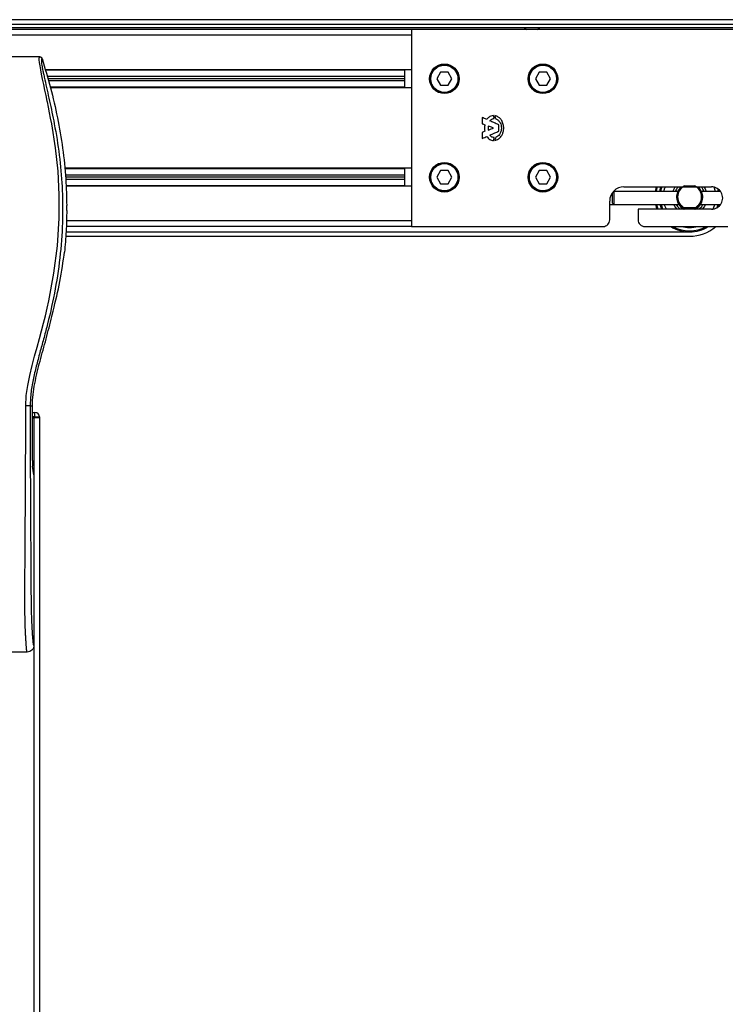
# Model space of a CAD drawing. Header units: millimetres. Extents: x 0 to 420, y 0 to 297.
# Tile 53 of 72: x 203 to 221, y 217 to 242. Entities that reach past the tile are written whole.
import ezdxf

# ---------------------------------------------------------------- set-up
doc = ezdxf.new("R2010")
doc.units = ezdxf.units.MM

msp = doc.modelspace()

# ---------------------------------------------------------------- linework, layer by layer
at = {"color": 7, "linetype": 'Continuous', "lineweight": 25}
for p, q in [((223.25806, 241.97465), (56.74194, 241.97465)), ((140.27753, 241.86364), (222.31447, 241.86364)), ((212.87856, 241.72487), (67.12144, 241.72487)), ((212.87856, 241.58611), (67.12144, 241.58611)), ((140.27753, 241.78038), (222.31447, 241.78038)), ((212.87856, 241.72487), (212.87856, 236.72939)), ((223.26047, 241.72487), (212.87856, 241.72487)), ((215.73092, 241.78038), (215.79259, 241.72487)), ((216.07012, 241.72487), (216.13179, 241.78038)), ((203.4571, 241.03106), (198.4327, 241.03106)), ((212.87856, 240.70635), (203.59205, 240.70635)), ((212.71204, 240.69247), (203.59602, 240.69247)), ((212.71204, 240.24566), (212.71204, 240.70635)), ((213.615, 240.64252), (213.51887, 240.476)), ((213.80728, 240.64252), (213.615, 240.64252)), ((213.90342, 240.476), (213.80728, 240.64252)), ((216.11275, 240.64252), (216.01661, 240.476)), ((216.30502, 240.64252), (216.11275, 240.64252)), ((216.40116, 240.476), (216.30502, 240.64252)), ((212.71204, 240.53151), (203.64207, 240.53151)), ((212.71204, 240.476), (203.65795, 240.476)), ((212.71204, 240.4205), (203.67383, 240.4205)), ((213.51887, 240.476), (213.615, 240.30949)), ((213.615, 240.30949), (213.80728, 240.30949)), ((213.80728, 240.30949), (213.90342, 240.476)), ((216.01661, 240.476), (216.11275, 240.30949)), ((216.11275, 240.30949), (216.30502, 240.30949)), ((216.30502, 240.30949), (216.40116, 240.476)), ((212.71204, 240.25953), (203.71988, 240.25953)), ((212.87856, 240.24566), (203.72382, 240.24566)), ((214.66917, 239.49171), (214.66917, 239.33675)), ((215.08968, 239.14586), (215.08968, 239.30786)), ((214.66917, 239.11698), (214.66917, 238.96202)), ((212.87856, 238.20861), (204.08327, 238.20861)), ((212.71205, 238.19473), (204.08469, 238.19473)), ((212.71205, 237.74791), (212.71205, 238.20861)), ((213.615, 238.14478), (213.51887, 237.97826)), ((213.80728, 238.14478), (213.615, 238.14478)), ((213.90342, 237.97826), (213.80728, 238.14478)), ((216.11275, 238.14478), (216.01661, 237.97826)), ((216.30502, 238.14478), (216.11275, 238.14478)), ((216.40116, 237.97826), (216.30502, 238.14478)), ((212.71205, 238.03377), (204.10124, 238.03377)), ((212.71205, 237.97826), (204.10694, 237.97826)), ((212.71205, 237.92276), (204.11215, 237.92276)), ((213.51887, 237.97826), (213.615, 237.81175)), ((213.615, 237.81175), (213.80728, 237.81175)), ((213.80728, 237.81175), (213.90342, 237.97826)), ((216.01661, 237.97826), (216.11275, 237.81175)), ((216.11275, 237.81175), (216.30502, 237.81175)), ((216.30502, 237.81175), (216.40116, 237.97826)), ((212.71205, 237.76179), (204.11803, 237.76179)), ((212.87856, 237.74791), (204.11854, 237.74791)), ((218.00849, 237.61748), (217.97518, 237.58418)), ((217.97518, 237.31775), (217.97518, 237.58418)), ((218.00849, 237.61748), (217.99703, 237.61748)), ((219.625, 237.61748), (218.00849, 237.61748)), ((218.00849, 237.61748), (218.00849, 237.28445)), ((218.26258, 237.73404), (220.4828, 237.73404)), ((219.07715, 237.73404), (219.05056, 237.61748)), ((219.80056, 237.75624), (220.05492, 237.75624)), ((220.71172, 237.61748), (220.23049, 237.61748)), ((220.69233, 237.61748), (220.68618, 237.64786)), ((217.9018, 236.89591), (217.9018, 237.37326)), ((217.97518, 237.31775), (218.00849, 237.28445)), ((204.13646, 237.13786), (204.13646, 237.25755)), ((217.9018, 237.28445), (218.00849, 237.28445)), ((218.00849, 237.28445), (219.65724, 237.28445)), ((220.4828, 237.16789), (218.62337, 237.16789)), ((218.62337, 237.16789), (218.62337, 236.89591)), ((219.68158, 237.17515), (219.68981, 237.16789)), ((219.80056, 237.20119), (219.74365, 237.20119)), ((220.05492, 237.20119), (219.80056, 237.20119)), ((220.11183, 237.20119), (220.05492, 237.20119)), ((220.16568, 237.16789), (220.17391, 237.17515)), ((220.19824, 237.28445), (220.71172, 237.28445)), ((220.62598, 237.20677), (220.65145, 237.28445)), ((220.66553, 237.23477), (220.68014, 237.28445)), ((212.87856, 236.86815), (204.13161, 236.86815)), ((204.11928, 236.59063), (219.92774, 236.59063)), ((212.87856, 236.72939), (204.1242, 236.72939)), ((212.87856, 236.72939), (217.73528, 236.72939)), ((218.78988, 236.72939), (220.89909, 236.72939)), ((204.11056, 236.47962), (219.92774, 236.47962)), ((204.06973, 235.99808), (204.07877, 236.07458)), ((203.75911, 234.44558), (203.77051, 234.49148)), ((203.20667, 232.17795), (203.26458, 232.17795)), ((203.26458, 230.79387), (203.26458, 232.17795)), ((203.26458, 232.01143), (203.33165, 232.01143)), ((203.33165, 231.90042), (203.26458, 231.90042)), ((203.26458, 231.87267), (203.30388, 231.87267)), ((203.30388, 231.87267), (203.30388, 198.56945)), ((203.30388, 231.87267), (203.31542, 231.87267)), ((203.33165, 231.87267), (203.31542, 231.87267)), ((203.33165, 231.90042), (203.33165, 232.01143)), ((203.33165, 231.87267), (203.33165, 231.90042)), ((203.33165, 231.90042), (203.44266, 231.90042)), ((203.44266, 231.87267), (203.33165, 231.87267)), ((203.44264, 231.87267), (203.44264, 198.56945)), ((203.44266, 231.90042), (203.44266, 231.87267)), ((203.30388, 230.42953), (203.27164, 230.65118)), ((203.30388, 230.42953), (203.30388, 226.10011)), ((203.13673, 225.9336), (198.75307, 225.9336))]:
    msp.add_line(p, q, dxfattribs=at)
at = {"color": 7, "linetype": 'Continuous', "lineweight": 25, "flags": 128}
for points in [[(203.09608, 232.17487), (203.11046, 232.44029), (203.14677, 232.69768), (203.19689, 232.94974), (203.25588, 233.19821), (203.3199, 233.44277), (203.38247, 233.67061), (203.44369, 233.89074), (203.49618, 234.08204), (203.54682, 234.2737), (203.59476, 234.46445), (203.63962, 234.65339), (203.68222, 234.84439), (203.81319, 235.54288), (203.90208, 236.24161), (203.9466, 236.93902), (203.94858, 237.53304), (203.91724, 238.12849), (203.85289, 238.72561), (203.75501, 239.33432), (203.72761, 239.47899), (203.70108, 239.61403), (203.67232, 239.75805), (203.66488, 239.79515), (203.65475, 239.84544), (203.64567, 239.89024), (203.64326, 239.90221), (203.64258, 239.90557), (203.64237, 239.90659), (203.6423, 239.90697), (203.64227, 239.90709), (203.64226, 239.90714), (203.64226, 239.90716), (203.64226, 239.90717), (203.64226, 239.90717), (203.64226, 239.90717), (203.64226, 239.90717), (203.64226, 239.90717), (203.61267, 240.05007), (203.58429, 240.18466), (203.55347, 240.33007), (203.52461, 240.4671), (203.49953, 240.58906), (203.47731, 240.70248), (203.45904, 240.80485), (203.44647, 240.88917), (203.44009, 240.95381), (203.44, 240.99767), (203.4457, 241.0228), (203.4571, 241.03106)], [(219.10617, 237.73404), (219.09004, 237.67474), (219.07867, 237.61748)], [(219.19381, 237.73404), (219.17325, 237.66468), (219.16316, 237.61748)], [(219.22326, 237.73404), (219.20135, 237.66266), (219.19138, 237.61748)], [(219.27629, 237.61748), (219.30185, 237.70652), (219.31256, 237.73404)], [(219.50594, 237.61748), (219.53543, 237.68671), (219.56445, 237.73404)], [(220.29104, 237.73404), (220.32006, 237.68671), (220.34955, 237.61748)], [(220.54583, 237.72693), (220.55364, 237.70652), (220.57919, 237.61748)], [(220.66411, 237.61748), (220.65414, 237.66266), (220.64962, 237.67966)], [(219.06116, 237.28445), (219.07911, 237.21695), (219.09583, 237.16789)], [(219.08963, 237.28445), (219.09004, 237.28268), (219.12552, 237.16789)], [(219.17534, 237.28445), (219.21285, 237.17413), (219.21554, 237.16789)], [(219.20404, 237.28445), (219.24153, 237.17772), (219.24593, 237.16789)], [(219.33865, 237.16789), (219.30185, 237.25091), (219.29064, 237.28445)], [(219.61063, 237.16789), (219.56021, 237.22953), (219.52845, 237.28445)], [(219.58861, 237.28445), (219.62038, 237.23731), (219.68158, 237.17515)], [(219.74365, 237.20119), (219.78611, 237.1773), (219.80817, 237.16789)], [(220.04731, 237.16789), (220.06937, 237.1773), (220.11183, 237.20119)], [(220.17391, 237.17515), (220.23511, 237.23731), (220.26688, 237.28445)], [(220.32704, 237.28445), (220.29527, 237.22953), (220.24485, 237.16789)], [(220.56485, 237.28445), (220.55364, 237.25091), (220.51799, 237.17008)]]:
    msp.add_lwpolyline(points, dxfattribs=at)
at = {"color": 7, "linetype": 'Continuous', "lineweight": 25}
for centre, radius in [((213.71114, 240.476), 0.37466), ((213.71114, 240.476), 0.36078), ((213.71114, 240.476), 0.34413), ((216.20888, 240.476), 0.37466), ((216.20888, 240.476), 0.36078), ((216.20888, 240.476), 0.34413), ((213.71114, 237.97826), 0.37466), ((213.71114, 237.97826), 0.36078), ((213.71114, 237.97826), 0.34413), ((216.20888, 237.97826), 0.37466), ((216.20888, 237.97826), 0.36078), ((216.20888, 237.97826), 0.34413)]:
    msp.add_circle(centre, radius, dxfattribs=at)
for centre, radius, start, end in [((218.26258, 237.37326), 0.36078, 90.000015, 180), ((219.92774, 237.47872), 0.39084, 139.210631, 159.203903), ((219.92774, 237.47871), 0.33303, 129.943654, 236.44269), ((219.92774, 237.47871), 0.30528, 114.619977, 245.380023), ((219.92774, 237.47871), 0.30528, 294.619977, 65.380023), ((219.92774, 237.47871), 0.33303, 303.55731, 50.056383), ((219.92774, 237.47872), 0.39084, 20.796127, 40.789406), ((220.4828, 237.45096), 0.28308, 270.000015, 90.000022), ((219.92774, 237.45049), 0.31916, 211.348485, 242.308064), ((219.92774, 237.45049), 0.31916, 297.691954, 328.651545), ((217.73528, 236.89591), 0.16652, 270.000058, 0.000897), ((218.78988, 236.89591), 0.16652, 180.000015, 270.000015), ((219.92774, 237.47871), 0.88809, 237.537893, 270), ((219.92774, 237.47871), 0.86033, 240.570883, 299.429147), ((219.92774, 237.47871), 0.77708, 254.640257, 285.359773), ((219.92774, 237.47871), 0.88809, 270, 302.462137), ((219.92774, 237.47871), 0.9991, 270, 311.409909), ((203.33165, 231.90042), 0.11101, 0, 90)]:
    msp.add_arc(centre, radius, start, end, dxfattribs=at)
msp.add_ellipse((203.27915, 230.79387), major_axis=(0, 0.16652), ratio=0.08748866, start_param=1.57079633, end_param=2.60011107, dxfattribs=at)
for points, knots in [([(203.51035, 240.99196), (203.50622, 240.99074), (203.49801, 240.98831), (203.49215, 240.96422), (203.49209, 240.92258), (203.49868, 240.86104), (203.51169, 240.78061), (203.53034, 240.6837), (203.55359, 240.57305), (203.5889, 240.41215), (203.6387, 240.19154), (203.69976, 239.91431), (203.76189, 239.62513), (203.85491, 239.168), (203.95605, 238.54033), (204.02752, 237.74045), (204.04006, 236.90639), (203.98399, 236.03873), (203.8537, 235.1434), (203.69857, 234.43676), (203.56057, 233.91538), (203.46584, 233.5724), (203.3736, 233.229), (203.29188, 232.88362), (203.22401, 232.53393), (203.21246, 232.29685), (203.20667, 232.17795)], [0, 0, 0, 0, 0.01540227, 0.03061858, 0.04589778, 0.0611515, 0.07635239, 0.09167591, 0.1069667, 0.12239636, 0.15311965, 0.18413953, 0.21464534, 0.24575549, 0.32956556, 0.41290917, 0.49608211, 0.58959241, 0.68386766, 0.7780859, 0.81510034, 0.85211963, 0.88910287, 0.92601797, 0.9628961, 1, 1, 1, 1]), ([(203.4571, 241.03106), (203.46299, 241.03052), (203.47477, 241.02944), (203.4906, 241.02095), (203.50351, 241.0084), (203.50807, 240.99745), (203.51035, 240.99196)], [0, 0, 0, 0, 0.24967543, 0.49939281, 0.74914799, 1, 1, 1, 1]), ([(203.51035, 240.99196), (203.58404, 240.74405), (203.73161, 240.24762), (203.9072, 239.48755), (204.03956, 238.71475), (204.11953, 237.96917), (204.13112, 237.48195), (204.13646, 237.25755)], [0, 0, 0, 0, 0.2041389, 0.40877747, 0.6153735, 0.8228525, 1, 1, 1, 1]), ([(214.95444, 239.54172), (214.93312, 239.53883), (214.89323, 239.53343), (214.83142, 239.50095), (214.80222, 239.46392), (214.78469, 239.4417)], [0, 0, 0, 0, 0.31457238, 0.58852314, 1, 1, 1, 1]), ([(214.97416, 239.46776), (214.97056, 239.48162), (214.96413, 239.50631), (214.9574, 239.53092), (214.95444, 239.54172)], [0, 0, 0, 0, 0.561185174, 1, 1, 1, 1]), ([(214.98614, 239.54172), (214.99072, 239.52676), (214.99887, 239.50013), (215.00765, 239.4737), (215.01149, 239.46213)], [0, 0, 0, 0, 0.56198722, 1, 1, 1, 1]), ([(215.20942, 239.29448), (215.20099, 239.32841), (215.18479, 239.39358), (215.12963, 239.46944), (215.06144, 239.51984), (215.01173, 239.53428), (214.98614, 239.54172)], [0, 0, 0, 0, 0.29393521, 0.56456169, 0.77573173, 1, 1, 1, 1]), ([(214.78469, 239.4417), (214.76321, 239.45115), (214.7248, 239.46804), (214.68619, 239.48447), (214.66917, 239.49171)], [0, 0, 0, 0, 0.55919161, 1, 1, 1, 1]), ([(214.66917, 239.33675), (214.68163, 239.33215), (214.7038, 239.32397), (214.72576, 239.31522), (214.73538, 239.31139)], [0, 0, 0, 0, 0.56184858, 1, 1, 1, 1]), ([(214.73538, 239.31139), (214.73146, 239.27973), (214.72451, 239.22354), (214.73208, 239.16751), (214.73538, 239.14304)], [0, 0, 0, 0, 0.56340772, 1, 1, 1, 1]), ([(214.86428, 239.40718), (214.87927, 239.4246), (214.9007, 239.44952), (214.94218, 239.46474), (214.96298, 239.4667), (214.97416, 239.46776)], [0, 0, 0, 0, 0.51822152, 0.74106611, 1, 1, 1, 1]), ([(215.08968, 239.30786), (215.04764, 239.32645), (214.97254, 239.35964), (214.89737, 239.39265), (214.86428, 239.40718)], [0, 0, 0, 0, 0.55984243, 1, 1, 1, 1]), ([(215.01149, 239.46213), (215.03456, 239.44981), (215.08029, 239.4254), (215.12537, 239.36522), (215.151, 239.29732), (215.15557, 239.25088), (215.158, 239.22616)], [0, 0, 0, 0, 0.26462912, 0.52472073, 0.74697678, 1, 1, 1, 1]), ([(215.21083, 239.17192), (215.21294, 239.19487), (215.21669, 239.23581), (215.21164, 239.27657), (215.20942, 239.29448)], [0, 0, 0, 0, 0.56060879, 1, 1, 1, 1]), ([(214.73538, 239.14304), (214.72323, 239.1379), (214.70137, 239.12865), (214.67907, 239.12057), (214.66917, 239.11698)], [0, 0, 0, 0, 0.55621567, 1, 1, 1, 1]), ([(214.82343, 239.27758), (214.82223, 239.25861), (214.82009, 239.22479), (214.82241, 239.19099), (214.82343, 239.17615)], [0, 0, 0, 0, 0.56082525, 1, 1, 1, 1]), ([(214.96001, 239.22713), (214.9345, 239.23653), (214.88896, 239.2533), (214.84345, 239.27016), (214.82343, 239.27758)], [0, 0, 0, 0, 0.5601342, 1, 1, 1, 1]), ([(214.82343, 239.17615), (214.84893, 239.18565), (214.89447, 239.20261), (214.93999, 239.21964), (214.96001, 239.22713)], [0, 0, 0, 0, 0.56011177, 1, 1, 1, 1]), ([(214.86287, 239.04584), (214.90511, 239.06433), (214.98081, 239.09747), (215.05632, 239.13103), (215.08968, 239.14586)], [0, 0, 0, 0, 0.55814155, 1, 1, 1, 1]), ([(214.97416, 238.98456), (214.96015, 238.98596), (214.93413, 238.98856), (214.89404, 239.00903), (214.87454, 239.03205), (214.86287, 239.04584)], [0, 0, 0, 0, 0.31870459, 0.59200539, 1, 1, 1, 1]), ([(214.98614, 238.9106), (215.01948, 238.92069), (215.0844, 238.94034), (215.1527, 239.00923), (215.1941, 239.08831), (215.2051, 239.1433), (215.21083, 239.17192)], [0, 0, 0, 0, 0.27999617, 0.54519366, 0.76322689, 1, 1, 1, 1]), ([(215.158, 239.22616), (215.15472, 239.19514), (215.1486, 239.13746), (215.11334, 239.06654), (215.06609, 239.01741), (215.02989, 238.9989), (215.01149, 238.98949)], [0, 0, 0, 0, 0.31603108, 0.58777489, 0.79046868, 1, 1, 1, 1]), ([(214.66917, 238.96202), (214.6905, 238.97118), (214.72858, 238.98752), (214.76657, 239.00405), (214.78328, 239.01132)], [0, 0, 0, 0, 0.56033765, 1, 1, 1, 1]), ([(214.78328, 239.01132), (214.80686, 238.98327), (214.84045, 238.94332), (214.90487, 238.91654), (214.93723, 238.91266), (214.95444, 238.9106)], [0, 0, 0, 0, 0.52471944, 0.74729575, 1, 1, 1, 1]), ([(214.95444, 238.9106), (214.95833, 238.92426), (214.96532, 238.9488), (214.97144, 238.97358), (214.97416, 238.98456)], [0, 0, 0, 0, 0.55667598, 1, 1, 1, 1]), ([(215.01149, 238.98949), (215.00666, 238.97484), (214.998, 238.9486), (214.98977, 238.92224), (214.98614, 238.9106)], [0, 0, 0, 0, 0.55860784, 1, 1, 1, 1]), ([(204.13646, 237.13786), (204.13328, 236.96051), (204.1269, 236.60538), (204.09482, 236.25165), (204.07877, 236.07458)], [0, 0, 0, 0, 0.49941172, 1, 1, 1, 1]), ([(203.77051, 234.49148), (203.83169, 234.74008), (203.95424, 235.23809), (204.03119, 235.74448), (204.06973, 235.99808)], [0, 0, 0, 0, 0.49918594, 1, 1, 1, 1]), ([(203.26458, 232.17795), (203.26849, 232.27306), (203.27632, 232.46341), (203.34181, 232.84286), (203.45556, 233.3142), (203.61599, 233.87684), (203.71141, 234.256), (203.75911, 234.44558)], [0, 0, 0, 0, 0.12264871, 0.2454767, 0.49573627, 0.74787131, 1, 1, 1, 1]), ([(203.13673, 225.9336), (203.13509, 225.93408), (203.1318, 225.93506), (203.12732, 225.94418), (203.12396, 225.95781), (203.12151, 225.97318), (203.11973, 225.98739), (203.11812, 226.00307), (203.11658, 226.02092), (203.11492, 226.04225), (203.11149, 226.0908), (203.10561, 226.17163), (203.09849, 226.27701), (203.09161, 226.39904), (203.08528, 226.54339), (203.07984, 226.7298), (203.07645, 226.95143), (203.07528, 227.17486), (203.07526, 227.39136), (203.07587, 227.60835), (203.07683, 227.81454), (203.07783, 227.99763), (203.07859, 228.12853), (203.0793, 228.24641), (203.07997, 228.35351), (203.08068, 228.46605), (203.08143, 228.58411), (203.08224, 228.70774), (203.08311, 228.84018), (203.08414, 228.99319), (203.0854, 229.1798), (203.08694, 229.41107), (203.08857, 229.66376), (203.09026, 229.93585), (203.09175, 230.19457), (203.09316, 230.45969), (203.0945, 230.75235), (203.09569, 231.08391), (203.0965, 231.45054), (203.09673, 231.81242), (203.0963, 232.05598), (203.09608, 232.17487)], [0, 0, 0, 0, 0.01040061, 0.02080672, 0.03106116, 0.03614099, 0.04145683, 0.04698488, 0.05107961, 0.056575, 0.06335413, 0.08477825, 0.10578404, 0.12644249, 0.15396653, 0.18250697, 0.21827305, 0.25692616, 0.28371553, 0.31573913, 0.35433978, 0.37618226, 0.39782595, 0.41302567, 0.42902685, 0.44584073, 0.46347795, 0.48194851, 0.50126173, 0.52284596, 0.55053669, 0.58490472, 0.6264984, 0.66378186, 0.70683381, 0.74242415, 0.78255841, 0.83794342, 0.89093876, 0.94676606, 1, 1, 1, 1]), ([(203.20667, 232.17795), (203.20414, 232.17758), (203.19889, 232.17682), (203.17276, 232.17582), (203.13679, 232.17509), (203.10933, 232.17494), (203.09608, 232.17487)], [0, 0, 0, 0, 0.24120147, 0.5, 0.75879853, 1, 1, 1, 1]), ([(203.20667, 232.17795), (203.20706, 232.0283), (203.20786, 231.72392), (203.20944, 231.25989), (203.21129, 230.7877), (203.21331, 230.3331), (203.21542, 229.90175), (203.21703, 229.59337), (203.21815, 229.38656), (203.21874, 229.28), (203.21934, 229.17139), (203.21996, 229.06073), (203.2206, 228.94802), (203.22125, 228.83501), (203.22195, 228.71559), (203.22272, 228.58363), (203.22361, 228.43128), (203.22463, 228.25854), (203.22573, 228.0734), (203.22694, 227.86805), (203.22833, 227.64714), (203.23009, 227.41155), (203.23241, 227.18906), (203.23569, 226.98523), (203.24036, 226.80096), (203.24725, 226.6284), (203.25534, 226.48791), (203.26351, 226.37068), (203.27106, 226.27548), (203.27767, 226.19353), (203.28411, 226.14096), (203.28907, 226.11917), (203.29322, 226.1084), (203.29661, 226.10299), (203.30019, 226.10013), (203.30263, 226.10012), (203.30388, 226.10011)], [0, 0, 0, 0, 0.06946876, 0.14129082, 0.21546943, 0.28878046, 0.35249328, 0.41592792, 0.43212319, 0.44863682, 0.46546884, 0.48261925, 0.50008806, 0.51787528, 0.53516899, 0.55562395, 0.57924015, 0.60601761, 0.63595633, 0.6653451, 0.70151587, 0.73871879, 0.77505525, 0.80544439, 0.8348007, 0.86386977, 0.89313471, 0.91269266, 0.93347159, 0.95287654, 0.9643483, 0.97519881, 0.98089522, 0.9869973, 0.99335869, 1, 1, 1, 1]), ([(203.30388, 226.10011), (203.30136, 226.07825), (203.29632, 226.03455), (203.25761, 225.97954), (203.20239, 225.9411), (203.15865, 225.9361), (203.13673, 225.9336)], [0, 0, 0, 0, 0.249944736, 0.499736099, 0.749422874, 1, 1, 1, 1])]:
    msp.add_open_spline(points, degree=3, knots=knots, dxfattribs=at)

doc.saveas('drawing.dxf')
